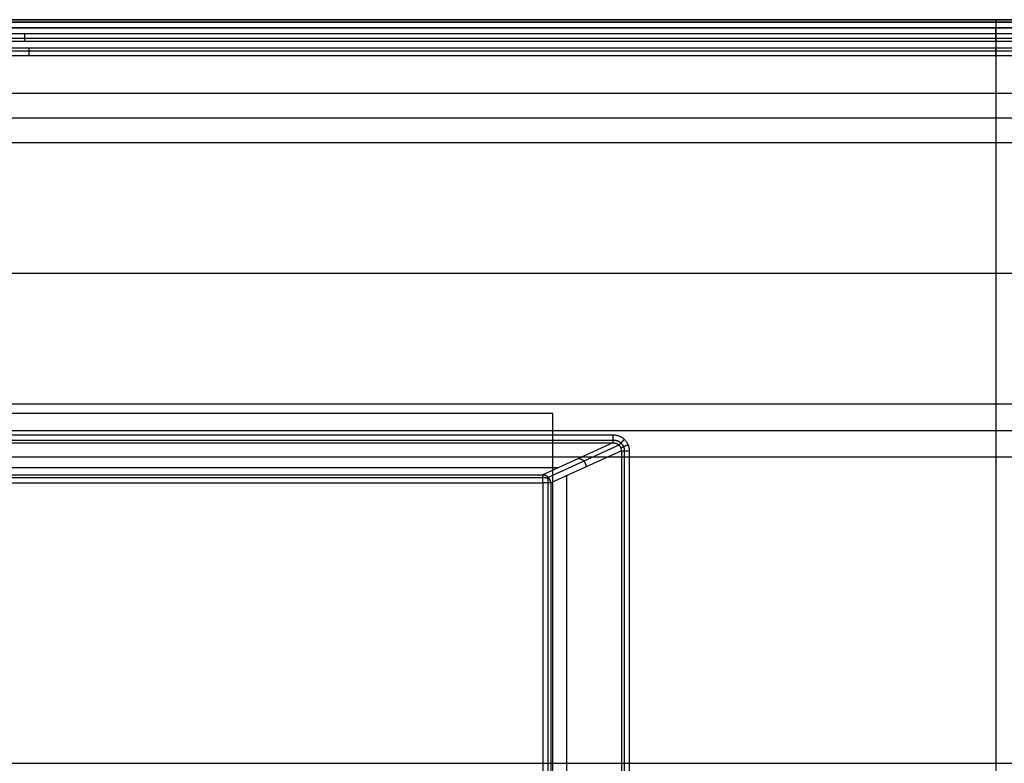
# Model space of a CAD drawing. Header units: millimetres. Extents: x -299 to -179, y 76 to 121.
# Tile 34 of 69: x -269 to -239, y 98 to 121. Entities that reach past the tile are written whole.
import ezdxf

# ---------------------------------------------------------------- set-up
doc = ezdxf.new("R2010")
doc.units = ezdxf.units.MM
doc.header["$MEASUREMENT"] = 0
doc.layers.add('Predefinito', color=7, linetype='Continuous', true_color=0x000000)

msp = doc.modelspace()

# ---------------------------------------------------------------- linework, layer by layer
at = {"layer": 'Predefinito'}
for p, q in [((-239.291, 121.085, -0.25), (-299.041, 121.085, -0.25)), ((-299.041, 121.085, -13.75), (-239.291, 121.085, -13.75)), ((-239.291, 121.085, -7), (-299.041, 121.085, -7)), ((-179.541, 121.085, -0.25), (-239.291, 121.085, -0.25)), ((-239.291, 121.085, -0.25), (-239.291, 121.085, -0.241)), ((-239.291, 121.085, -0.241), (-239.291, 121.084, -0.233)), ((-239.291, 121.085, -13.75), (-179.541, 121.085, -13.75)), ((-239.291, 121.085, -13.75), (-239.291, 121.085, -13.759)), ((-239.291, 121.085, -13.759), (-239.291, 121.084, -13.767)), ((-239.291, 121.085, -13.75), (-239.291, 121.085, -0.25)), ((-239.291, 121.085, -7), (-179.541, 121.085, -7)), ((-239.291, 121.084, -0.233), (-239.291, 121.084, -0.224)), ((-239.291, 121.084, -0.224), (-239.291, 121.083, -0.216)), ((-239.291, 121.084, -13.767), (-239.291, 121.084, -13.776)), ((-239.291, 121.084, -13.776), (-239.291, 121.083, -13.784)), ((-239.291, 121.083, -0.216), (-239.291, 121.081, -0.208)), ((-239.291, 121.083, -13.784), (-239.291, 121.081, -13.792)), ((-239.291, 121.081, -0.208), (-239.291, 121.08, -0.199)), ((-239.291, 121.081, -13.792), (-239.291, 121.08, -13.801)), ((-239.291, 121.08, -0.199), (-239.291, 121.078, -0.191)), ((-239.291, 121.08, -13.801), (-239.291, 121.078, -13.809)), ((-239.291, 121.078, -0.191), (-239.291, 121.076, -0.183)), ((-239.291, 121.078, -13.809), (-239.291, 121.076, -13.817)), ((-239.291, 121.076, -0.183), (-239.291, 121.073, -0.174)), ((-239.291, 121.076, -13.817), (-239.291, 121.073, -13.826)), ((-239.291, 121.073, -0.174), (-239.291, 121.071, -0.166)), ((-239.291, 121.073, -13.826), (-239.291, 121.071, -13.834)), ((-239.291, 121.071, -0.166), (-239.291, 121.068, -0.158)), ((-239.291, 121.071, -13.834), (-239.291, 121.068, -13.842)), ((-239.291, 121.068, -0.158), (-239.291, 121.064, -0.15)), ((-239.291, 121.068, -13.842), (-239.291, 121.064, -13.85)), ((-239.291, 121.064, -0.15), (-239.291, 121.061, -0.143)), ((-239.291, 121.064, -13.85), (-239.291, 121.061, -13.857)), ((-239.291, 121.061, -0.143), (-239.291, 121.057, -0.135)), ((-239.291, 121.061, -13.857), (-239.291, 121.057, -13.865)), ((-239.291, 121.057, -0.135), (-239.291, 121.053, -0.127)), ((-239.291, 121.057, -13.865), (-239.291, 121.053, -13.873)), ((-239.291, 121.053, -0.127), (-239.291, 121.049, -0.12)), ((-239.291, 121.053, -13.873), (-239.291, 121.049, -13.88)), ((-239.291, 121.049, -0.12), (-239.291, 121.044, -0.113)), ((-239.291, 121.049, -13.88), (-239.291, 121.044, -13.887)), ((-239.291, 121.012, -0.073), (-299.041, 121.012, -0.073)), ((-299.041, 121.012, -13.927), (-239.291, 121.012, -13.927)), ((-239.291, 120.835), (-299.041, 120.835)), ((-299.041, 120.835, -14), (-239.291, 120.835, -14)), ((-239.291, 121.044, -0.113), (-239.291, 121.039, -0.106)), ((-239.291, 121.044, -13.887), (-239.291, 121.039, -13.894)), ((-239.291, 121.039, -0.106), (-239.291, 121.034, -0.099)), ((-239.291, 121.039, -13.894), (-239.291, 121.034, -13.901)), ((-239.291, 121.034, -0.099), (-239.291, 121.029, -0.092)), ((-239.291, 121.034, -13.901), (-239.291, 121.029, -13.908)), ((-239.291, 121.029, -0.092), (-239.291, 121.023, -0.086)), ((-239.291, 121.029, -13.908), (-239.291, 121.023, -13.914)), ((-239.291, 121.023, -0.086), (-239.291, 121.018, -0.079)), ((-239.291, 121.023, -13.914), (-239.291, 121.018, -13.921)), ((-239.291, 121.018, -0.079), (-239.291, 121.012, -0.073)), ((-239.291, 121.018, -13.921), (-239.291, 121.012, -13.927)), ((-239.291, 121.012, -0.073), (-239.291, 121.006, -0.067)), ((-239.291, 121.012, -13.927), (-239.291, 121.006, -13.933)), ((-179.541, 121.012, -0.073), (-239.291, 121.012, -0.073)), ((-239.291, 121.012, -13.927), (-179.541, 121.012, -13.927)), ((-239.291, 121.006, -0.067), (-239.291, 120.999, -0.062)), ((-239.291, 121.006, -13.933), (-239.291, 120.999, -13.938)), ((-239.291, 120.999, -0.062), (-239.291, 120.993, -0.056)), ((-239.291, 120.999, -13.938), (-239.291, 120.993, -13.944)), ((-239.291, 120.993, -0.056), (-239.291, 120.986, -0.051)), ((-239.291, 120.993, -13.944), (-239.291, 120.986, -13.949)), ((-239.291, 120.986, -0.051), (-239.291, 120.979, -0.046)), ((-239.291, 120.986, -13.949), (-239.291, 120.979, -13.954)), ((-239.291, 120.979, -0.046), (-239.291, 120.972, -0.041)), ((-239.291, 120.979, -13.954), (-239.291, 120.972, -13.959)), ((-239.291, 120.972, -0.041), (-239.291, 120.965, -0.036)), ((-239.291, 120.972, -13.959), (-239.291, 120.965, -13.964)), ((-239.291, 120.965, -0.036), (-239.291, 120.957, -0.032)), ((-239.291, 120.965, -13.964), (-239.291, 120.957, -13.968)), ((-239.291, 120.957, -0.032), (-239.291, 120.95, -0.028)), ((-239.291, 120.957, -13.968), (-239.291, 120.95, -13.972)), ((-239.291, 120.95, -0.028), (-239.291, 120.942, -0.024)), ((-239.291, 120.95, -13.972), (-239.291, 120.942, -13.976)), ((-239.291, 120.942, -0.024), (-239.291, 120.935, -0.021)), ((-239.291, 120.942, -13.976), (-239.291, 120.935, -13.979)), ((-239.291, 120.935, -0.021), (-239.291, 120.927, -0.017)), ((-239.291, 120.935, -13.979), (-239.291, 120.927, -13.983)), ((-239.291, 120.927, -0.017), (-239.291, 120.919, -0.014)), ((-239.291, 120.927, -13.983), (-239.291, 120.919, -13.986)), ((-239.291, 120.919, -0.014), (-239.291, 120.911, -0.012)), ((-239.291, 120.919, -13.986), (-239.291, 120.911, -13.988)), ((-239.291, 120.911, -0.012), (-239.291, 120.902, -0.009)), ((-239.291, 120.911, -13.988), (-239.291, 120.902, -13.991)), ((-239.291, 120.902, -0.009), (-239.291, 120.894, -0.007)), ((-239.291, 120.902, -13.991), (-239.291, 120.894, -13.993)), ((-239.291, 120.894, -0.007), (-239.291, 120.886, -0.005)), ((-239.291, 120.894, -13.993), (-239.291, 120.886, -13.995)), ((-239.291, 120.886, -0.005), (-239.291, 120.877, -0.004)), ((-239.291, 120.886, -13.995), (-239.291, 120.877, -13.996)), ((-239.291, 120.877, -0.004), (-239.291, 120.869, -0.002)), ((-239.291, 120.877, -13.996), (-239.291, 120.869, -13.998)), ((-239.291, 120.869, -0.002), (-239.291, 120.861, -0.001)), ((-239.291, 120.869, -13.998), (-239.291, 120.861, -13.999)), ((-239.291, 120.861, -0.001), (-239.291, 120.852, -0.001)), ((-239.291, 120.861, -13.999), (-239.291, 120.852, -13.999)), ((-239.291, 120.852, -0.001), (-239.291, 120.843, 0)), ((-239.291, 120.852, -13.999), (-239.291, 120.843, -14)), ((-239.291, 120.843, 0), (-239.291, 120.835)), ((-239.291, 120.843, -14), (-239.291, 120.835, -14)), ((-179.541, 120.835), (-239.291, 120.835)), ((-239.291, 120.835, -14), (-179.541, 120.835, -14)), ((-239.291, 120.666), (-239.291, 120.835)), ((-239.291, 120.835, -14), (-239.291, 118.842, -14)), ((-298.397, 120.666), (-239.291, 120.666)), ((-298.397, 120.519, -0.047), (-239.291, 120.519, -0.047)), ((-268.991, 120.666), (-268.991, 120.657, 0)), ((-268.991, 120.657, 0), (-268.991, 120.648, -0.001)), ((-268.991, 120.648, -0.001), (-268.991, 120.64, -0.001)), ((-268.991, 120.64, -0.001), (-268.991, 120.631, -0.002)), ((-268.991, 120.631, -0.002), (-268.991, 120.622, -0.004)), ((-268.991, 120.622, -0.004), (-268.991, 120.614, -0.005)), ((-268.991, 120.614, -0.005), (-268.991, 120.605, -0.007)), ((-268.991, 120.605, -0.007), (-268.991, 120.597, -0.01)), ((-268.991, 120.597, -0.01), (-268.991, 120.589, -0.012)), ((-268.991, 120.589, -0.012), (-268.991, 120.58, -0.015)), ((-268.991, 120.58, -0.015), (-268.991, 120.572, -0.018)), ((-268.991, 120.572, -0.018), (-268.991, 120.564, -0.021)), ((-268.991, 120.564, -0.021), (-268.991, 120.556, -0.025)), ((-268.991, 120.556, -0.025), (-268.991, 120.549, -0.029)), ((-268.991, 120.549, -0.029), (-268.991, 120.541, -0.033)), ((-268.991, 120.541, -0.033), (-268.991, 120.534, -0.038)), ((-268.991, 120.534, -0.038), (-268.991, 120.526, -0.042)), ((-268.991, 120.526, -0.042), (-268.991, 120.519, -0.047)), ((-268.991, 120.519, -0.047), (-268.991, 120.512, -0.053)), ((-268.991, 120.512, -0.053), (-268.991, 120.505, -0.058)), ((-268.991, 120.505, -0.058), (-268.991, 120.499, -0.064)), ((-268.991, 120.499, -0.064), (-268.991, 120.493, -0.07)), ((-268.991, 120.493, -0.07), (-268.991, 120.486, -0.076)), ((-268.991, 120.486, -0.076), (-268.991, 120.48, -0.082)), ((-268.991, 120.48, -0.082), (-268.991, 120.475, -0.089)), ((-268.991, 120.475, -0.089), (-268.991, 120.469, -0.095)), ((-268.991, 120.469, -0.095), (-268.991, 120.464, -0.102)), ((-268.991, 120.464, -0.102), (-268.991, 120.459, -0.109)), ((-268.991, 120.459, -0.109), (-268.991, 120.454, -0.117)), ((-268.991, 120.454, -0.117), (-268.991, 120.45, -0.124)), ((-268.991, 120.45, -0.124), (-268.991, 120.445, -0.132)), ((-268.991, 120.445, -0.132), (-268.991, 120.441, -0.139)), ((-239.291, 120.666), (-180.185, 120.666)), ((-239.291, 120.657, 0), (-239.291, 120.666)), ((-239.291, 120.648, -0.001), (-239.291, 120.657, 0)), ((-239.291, 120.64, -0.001), (-239.291, 120.648, -0.001)), ((-239.291, 120.631, -0.002), (-239.291, 120.64, -0.001)), ((-239.291, 120.622, -0.004), (-239.291, 120.631, -0.002)), ((-239.291, 120.614, -0.005), (-239.291, 120.622, -0.004)), ((-239.291, 120.605, -0.007), (-239.291, 120.614, -0.005)), ((-239.291, 120.597, -0.01), (-239.291, 120.605, -0.007)), ((-239.291, 120.589, -0.012), (-239.291, 120.597, -0.01)), ((-239.291, 120.58, -0.015), (-239.291, 120.589, -0.012)), ((-239.291, 120.572, -0.018), (-239.291, 120.58, -0.015)), ((-239.291, 120.564, -0.021), (-239.291, 120.572, -0.018)), ((-239.291, 120.556, -0.025), (-239.291, 120.564, -0.021)), ((-239.291, 120.549, -0.029), (-239.291, 120.556, -0.025)), ((-239.291, 120.541, -0.033), (-239.291, 120.549, -0.029)), ((-239.291, 120.534, -0.038), (-239.291, 120.541, -0.033)), ((-239.291, 120.526, -0.042), (-239.291, 120.534, -0.038)), ((-239.291, 120.519, -0.047), (-239.291, 120.526, -0.042)), ((-239.291, 120.512, -0.053), (-239.291, 120.519, -0.047)), ((-239.291, 120.519, -0.047), (-180.185, 120.519, -0.047)), ((-239.291, 120.505, -0.058), (-239.291, 120.512, -0.053)), ((-239.291, 120.499, -0.064), (-239.291, 120.505, -0.058)), ((-239.291, 120.493, -0.07), (-239.291, 120.499, -0.064)), ((-239.291, 120.486, -0.076), (-239.291, 120.493, -0.07)), ((-239.291, 120.48, -0.082), (-239.291, 120.486, -0.076)), ((-239.291, 120.475, -0.089), (-239.291, 120.48, -0.082)), ((-239.291, 120.469, -0.095), (-239.291, 120.475, -0.089)), ((-239.291, 120.464, -0.102), (-239.291, 120.469, -0.095)), ((-239.291, 120.459, -0.109), (-239.291, 120.464, -0.102)), ((-239.291, 120.454, -0.117), (-239.291, 120.459, -0.109)), ((-239.291, 120.45, -0.124), (-239.291, 120.454, -0.117)), ((-239.291, 120.445, -0.132), (-239.291, 120.45, -0.124)), ((-239.291, 120.441, -0.139), (-239.291, 120.445, -0.132)), ((-298.397, 120.428, -0.172), (-239.291, 120.428, -0.172)), ((-239.291, 120.211, -0.828), (-298.18, 120.211, -0.828)), ((-268.991, 120.441, -0.139), (-268.991, 120.438, -0.147)), ((-268.991, 120.438, -0.147), (-268.991, 120.434, -0.155)), ((-268.991, 120.434, -0.155), (-268.991, 120.431, -0.163)), ((-268.991, 120.431, -0.163), (-268.991, 120.428, -0.172)), ((-268.851, 120.208, -0.837), (-268.851, 120.211, -0.828)), ((-268.851, 120.205, -0.845), (-268.851, 120.208, -0.837)), ((-268.851, 120.202, -0.853), (-268.851, 120.205, -0.845)), ((-268.851, 120.198, -0.861), (-268.851, 120.202, -0.853)), ((-268.851, 120.194, -0.868), (-268.851, 120.198, -0.861)), ((-268.851, 120.19, -0.876), (-268.851, 120.194, -0.868)), ((-268.851, 120.185, -0.883), (-268.851, 120.19, -0.876)), ((-268.851, 120.181, -0.891), (-268.851, 120.185, -0.883)), ((-268.851, 120.176, -0.898), (-268.851, 120.181, -0.891)), ((-268.851, 120.17, -0.905), (-268.851, 120.176, -0.898)), ((-268.851, 120.165, -0.911), (-268.851, 120.17, -0.905)), ((-268.851, 120.159, -0.918), (-268.851, 120.165, -0.911)), ((-268.851, 120.153, -0.924), (-268.851, 120.159, -0.918)), ((-268.851, 120.147, -0.93), (-268.851, 120.153, -0.924)), ((-268.851, 120.141, -0.936), (-268.851, 120.147, -0.93)), ((-239.291, 120.438, -0.147), (-239.291, 120.441, -0.139)), ((-239.291, 120.434, -0.155), (-239.291, 120.438, -0.147)), ((-239.291, 120.431, -0.163), (-239.291, 120.434, -0.155)), ((-239.291, 120.428, -0.172), (-239.291, 120.431, -0.163)), ((-239.291, 120.428, -0.172), (-180.185, 120.428, -0.172)), ((-239.291, 120.428, -0.172), (-239.291, 120.211, -0.828)), ((-239.291, 120.208, -0.837), (-239.291, 120.211, -0.828)), ((-180.402, 120.211, -0.828), (-239.291, 120.211, -0.828)), ((-239.291, 120.205, -0.845), (-239.291, 120.208, -0.837)), ((-239.291, 120.202, -0.853), (-239.291, 120.205, -0.845)), ((-239.291, 120.198, -0.861), (-239.291, 120.202, -0.853)), ((-239.291, 120.194, -0.868), (-239.291, 120.198, -0.861)), ((-239.291, 120.19, -0.876), (-239.291, 120.194, -0.868)), ((-239.291, 120.185, -0.883), (-239.291, 120.19, -0.876)), ((-239.291, 120.181, -0.891), (-239.291, 120.185, -0.883)), ((-239.291, 120.176, -0.898), (-239.291, 120.181, -0.891)), ((-239.291, 120.17, -0.905), (-239.291, 120.176, -0.898)), ((-239.291, 120.165, -0.911), (-239.291, 120.17, -0.905)), ((-239.291, 120.159, -0.918), (-239.291, 120.165, -0.911)), ((-239.291, 120.153, -0.924), (-239.291, 120.159, -0.918)), ((-239.291, 120.147, -0.93), (-239.291, 120.153, -0.924)), ((-239.291, 120.141, -0.936), (-239.291, 120.147, -0.93)), ((-239.291, 120.12, -0.953), (-298.18, 120.12, -0.953)), ((-239.291, 119.974, -1), (-298.18, 119.974, -1)), ((-268.851, 120.134, -0.942), (-268.851, 120.141, -0.936)), ((-268.851, 120.127, -0.947), (-268.851, 120.134, -0.942)), ((-268.851, 120.12, -0.953), (-268.851, 120.127, -0.947)), ((-268.851, 120.113, -0.958), (-268.851, 120.12, -0.953)), ((-268.851, 120.106, -0.962), (-268.851, 120.113, -0.958)), ((-268.851, 120.098, -0.967), (-268.851, 120.106, -0.962)), ((-268.851, 120.091, -0.971), (-268.851, 120.098, -0.967)), ((-268.851, 120.083, -0.975), (-268.851, 120.091, -0.971)), ((-268.851, 120.075, -0.979), (-268.851, 120.083, -0.975)), ((-268.851, 120.067, -0.982), (-268.851, 120.075, -0.979)), ((-268.851, 120.059, -0.985), (-268.851, 120.067, -0.982)), ((-268.851, 120.051, -0.988), (-268.851, 120.059, -0.985)), ((-268.851, 120.042, -0.99), (-268.851, 120.051, -0.988)), ((-268.851, 120.034, -0.993), (-268.851, 120.042, -0.99)), ((-268.851, 120.026, -0.995), (-268.851, 120.034, -0.993)), ((-268.851, 120.017, -0.996), (-268.851, 120.026, -0.995)), ((-268.851, 120.008, -0.998), (-268.851, 120.017, -0.996)), ((-268.851, 120, -0.999), (-268.851, 120.008, -0.998)), ((-268.851, 119.991, -0.999), (-268.851, 120, -0.999)), ((-268.851, 119.983, -1), (-268.851, 119.991, -0.999)), ((-268.851, 119.974, -1), (-268.851, 119.983, -1)), ((-239.291, 120.134, -0.942), (-239.291, 120.141, -0.936)), ((-239.291, 120.127, -0.947), (-239.291, 120.134, -0.942)), ((-239.291, 120.12, -0.953), (-239.291, 120.127, -0.947)), ((-239.291, 120.113, -0.958), (-239.291, 120.12, -0.953)), ((-180.402, 120.12, -0.953), (-239.291, 120.12, -0.953)), ((-239.291, 120.106, -0.962), (-239.291, 120.113, -0.958)), ((-239.291, 120.098, -0.967), (-239.291, 120.106, -0.962)), ((-239.291, 120.091, -0.971), (-239.291, 120.098, -0.967)), ((-239.291, 120.083, -0.975), (-239.291, 120.091, -0.971)), ((-239.291, 120.075, -0.979), (-239.291, 120.083, -0.975)), ((-239.291, 120.067, -0.982), (-239.291, 120.075, -0.979)), ((-239.291, 120.059, -0.985), (-239.291, 120.067, -0.982)), ((-239.291, 120.051, -0.988), (-239.291, 120.059, -0.985)), ((-239.291, 120.042, -0.99), (-239.291, 120.051, -0.988)), ((-239.291, 120.034, -0.993), (-239.291, 120.042, -0.99)), ((-239.291, 120.026, -0.995), (-239.291, 120.034, -0.993)), ((-239.291, 120.017, -0.996), (-239.291, 120.026, -0.995)), ((-239.291, 120.008, -0.998), (-239.291, 120.017, -0.996)), ((-239.291, 120, -0.999), (-239.291, 120.008, -0.998)), ((-239.291, 119.991, -0.999), (-239.291, 120, -0.999)), ((-239.291, 119.983, -1), (-239.291, 119.991, -0.999)), ((-239.291, 119.974, -1), (-239.291, 119.983, -1)), ((-180.402, 119.974, -1), (-239.291, 119.974, -1)), ((-239.291, 119.974, -1), (-239.291, 108.164, -1)), ((-294.297, 118.842, -14), (-182.566, 118.842, -14)), ((-293.719, 118.087, -7.851), (-183.482, 118.087, -7.851)), ((-293.14, 117.332, -1.701), (-184.397, 117.332, -1.701)), ((-273.688, 113.334, -1.701), (-204.881, 113.334, -1.701)), ((-293.14, 109.336, -1.701), (-184.397, 109.336, -1.701)), ((-252.841, 109.035, -9.873), (-295.528, 109.035, -9.873)), ((-252.841, 81.809, -9.873), (-252.841, 109.035, -9.873)), ((-293.719, 108.52, -7.851), (-183.482, 108.52, -7.851)), ((-298.18, 108.384, -1), (-251.003, 108.384, -1)), ((-298.139, 108.219, -1.062), (-251.003, 108.219, -1.062)), ((-298.036, 108.136, -1.218), (-251.003, 108.136, -1.218)), ((-251.003, 108.136, -1.218), (-253.142, 107.159, -8.86)), ((-251.003, 108.384, -1), (-251.003, 108.375, -1)), ((-251.003, 108.384, -1), (-250.986, 108.384, -1)), ((-251.003, 108.375, -1), (-251.003, 108.367, -1.001)), ((-251.003, 108.367, -1.001), (-251.003, 108.358, -1.001)), ((-251.003, 108.358, -1.001), (-251.003, 108.35, -1.002)), ((-251.003, 108.35, -1.002), (-251.003, 108.341, -1.004)), ((-251.003, 108.341, -1.004), (-251.003, 108.333, -1.005)), ((-251.003, 108.333, -1.005), (-251.003, 108.324, -1.007)), ((-251.003, 108.324, -1.007), (-251.003, 108.316, -1.009)), ((-251.003, 108.316, -1.009), (-251.003, 108.308, -1.012)), ((-251.003, 108.308, -1.012), (-251.003, 108.3, -1.015)), ((-251.003, 108.3, -1.015), (-251.003, 108.292, -1.018)), ((-251.003, 108.292, -1.018), (-251.003, 108.284, -1.021)), ((-251.003, 108.284, -1.021), (-251.003, 108.276, -1.025)), ((-251.003, 108.276, -1.025), (-251.003, 108.268, -1.028)), ((-251.003, 108.268, -1.028), (-251.003, 108.261, -1.032)), ((-251.003, 108.261, -1.032), (-251.003, 108.253, -1.037)), ((-251.003, 108.253, -1.037), (-251.003, 108.246, -1.041)), ((-251.003, 108.246, -1.041), (-251.003, 108.239, -1.046)), ((-251.003, 108.239, -1.046), (-251.003, 108.232, -1.051)), ((-251.003, 108.232, -1.051), (-251.003, 108.225, -1.057)), ((-251.003, 108.225, -1.057), (-251.003, 108.219, -1.062)), ((-251.003, 108.219, -1.062), (-250.992, 108.22, -1.062)), ((-251.003, 108.219, -1.062), (-251.003, 108.212, -1.068)), ((-251.003, 108.212, -1.068), (-251.003, 108.206, -1.074)), ((-251.003, 108.206, -1.074), (-251.003, 108.2, -1.08)), ((-251.003, 108.2, -1.08), (-251.003, 108.195, -1.087)), ((-251.003, 108.195, -1.087), (-251.003, 108.189, -1.093)), ((-251.003, 108.189, -1.093), (-251.003, 108.184, -1.1)), ((-251.003, 108.184, -1.1), (-251.003, 108.179, -1.107)), ((-251.003, 108.179, -1.107), (-251.003, 108.174, -1.114)), ((-251.003, 108.174, -1.114), (-251.003, 108.17, -1.122)), ((-251.003, 108.17, -1.122), (-251.003, 108.165, -1.129)), ((-251.003, 108.165, -1.129), (-251.003, 108.161, -1.137)), ((-251.003, 108.161, -1.137), (-251.003, 108.157, -1.144)), ((-251.003, 108.157, -1.144), (-251.003, 108.154, -1.152)), ((-251.003, 108.154, -1.152), (-251.003, 108.151, -1.16)), ((-251.003, 108.151, -1.16), (-251.003, 108.148, -1.168)), ((-251.003, 108.148, -1.168), (-251.003, 108.145, -1.176)), ((-251.003, 108.145, -1.176), (-251.003, 108.143, -1.185)), ((-251.003, 108.143, -1.185), (-251.003, 108.141, -1.193)), ((-251.003, 108.141, -1.193), (-251.003, 108.139, -1.201)), ((-251.003, 108.139, -1.201), (-251.003, 108.137, -1.21)), ((-251.003, 108.137, -1.21), (-251.003, 108.136, -1.218)), ((-251.003, 108.136, -1.218), (-250.995, 108.137, -1.216)), ((-250.995, 108.137, -1.216), (-250.987, 108.137, -1.214)), ((-250.992, 108.22, -1.062), (-250.981, 108.22, -1.061)), ((-250.987, 108.137, -1.214), (-250.979, 108.137, -1.213)), ((-250.986, 108.384, -1), (-250.969, 108.384, -1)), ((-250.981, 108.22, -1.061), (-250.97, 108.221, -1.06)), ((-250.979, 108.137, -1.213), (-250.971, 108.137, -1.211)), ((-250.971, 108.137, -1.211), (-250.963, 108.137, -1.209)), ((-250.97, 108.221, -1.06), (-250.959, 108.22, -1.06)), ((-250.969, 108.384, -1), (-250.952, 108.382, -1)), ((-250.963, 108.137, -1.209), (-250.955, 108.136, -1.207)), ((-250.959, 108.22, -1.06), (-250.948, 108.22, -1.059)), ((-250.955, 108.136, -1.207), (-250.947, 108.135, -1.205)), ((-250.952, 108.382, -1), (-250.936, 108.381, -1)), ((-250.948, 108.22, -1.059), (-250.937, 108.219, -1.059)), ((-250.947, 108.135, -1.205), (-250.939, 108.134, -1.203)), ((-250.939, 108.134, -1.203), (-250.931, 108.133, -1.202)), ((-250.937, 108.219, -1.059), (-250.926, 108.218, -1.058)), ((-250.936, 108.381, -1), (-250.919, 108.379, -1)), ((-250.931, 108.133, -1.202), (-250.924, 108.131, -1.2)), ((-250.926, 108.218, -1.058), (-250.916, 108.216, -1.057)), ((-250.924, 108.131, -1.2), (-250.916, 108.129, -1.199)), ((-250.919, 108.379, -1), (-250.902, 108.376, -1)), ((-250.916, 108.216, -1.057), (-250.905, 108.214, -1.057)), ((-250.916, 108.129, -1.199), (-250.908, 108.127, -1.197)), ((-250.908, 108.127, -1.197), (-250.9, 108.124, -1.195)), ((-250.905, 108.214, -1.057), (-250.894, 108.212, -1.056)), ((-250.902, 108.376, -1), (-250.886, 108.372, -1)), ((-250.9, 108.124, -1.195), (-250.893, 108.121, -1.194)), ((-250.894, 108.212, -1.056), (-250.884, 108.209, -1.056)), ((-250.893, 108.121, -1.194), (-250.885, 108.118, -1.193)), ((-250.886, 108.372, -1), (-250.869, 108.368, -1)), ((-250.885, 108.118, -1.193), (-250.878, 108.115, -1.191)), ((-250.884, 108.209, -1.056), (-250.873, 108.206, -1.055)), ((-250.878, 108.115, -1.191), (-250.871, 108.111, -1.19)), ((-250.873, 108.206, -1.055), (-250.863, 108.202, -1.055)), ((-250.871, 108.111, -1.19), (-250.864, 108.107, -1.189)), ((-250.869, 108.368, -1), (-250.853, 108.364, -1)), ((-250.864, 108.107, -1.189), (-250.857, 108.103, -1.187)), ((-250.863, 108.202, -1.055), (-250.852, 108.198, -1.054)), ((-250.857, 108.103, -1.187), (-250.85, 108.098, -1.186)), ((-250.853, 108.364, -1), (-250.837, 108.359, -1)), ((-250.852, 108.198, -1.054), (-250.842, 108.194, -1.054)), ((-250.842, 108.194, -1.054), (-250.832, 108.189, -1.053)), ((-250.837, 108.359, -1), (-250.821, 108.353, -1)), ((-250.832, 108.189, -1.053), (-250.822, 108.185, -1.053)), ((-250.822, 108.185, -1.053), (-250.813, 108.179, -1.053)), ((-250.821, 108.353, -1), (-250.805, 108.347, -1)), ((-250.813, 108.179, -1.053), (-250.803, 108.174, -1.052)), ((-250.805, 108.347, -1), (-250.79, 108.34, -1)), ((-250.803, 108.174, -1.052), (-250.794, 108.168, -1.052)), ((-250.794, 108.168, -1.052), (-250.785, 108.162, -1.051)), ((-250.791, 108.098, -1.105), (-250.787, 108.101, -1.098)), ((-250.79, 108.34, -1), (-250.774, 108.333, -1)), ((-250.787, 108.101, -1.098), (-250.783, 108.105, -1.092)), ((-250.785, 108.162, -1.051), (-250.776, 108.155, -1.051)), ((-250.783, 108.105, -1.092), (-250.78, 108.109, -1.085)), ((-250.78, 108.109, -1.085), (-250.776, 108.113, -1.079)), ((-250.776, 108.155, -1.051), (-250.768, 108.148, -1.051)), ((-250.776, 108.113, -1.079), (-250.772, 108.118, -1.073)), ((-250.774, 108.333, -1), (-250.759, 108.325, -1)), ((-250.772, 108.118, -1.073), (-250.767, 108.122, -1.067)), ((-250.768, 108.148, -1.051), (-250.759, 108.141, -1.051)), ((-250.767, 108.122, -1.067), (-250.763, 108.127, -1.061)), ((-250.763, 108.127, -1.061), (-250.758, 108.131, -1.056)), ((-250.759, 108.325, -1), (-250.744, 108.317, -1)), ((-250.759, 108.141, -1.051), (-250.751, 108.134, -1.05)), ((-250.758, 108.131, -1.056), (-250.754, 108.136, -1.05)), ((-250.754, 108.136, -1.05), (-250.749, 108.141, -1.045)), ((-250.751, 108.134, -1.05), (-250.743, 108.126, -1.05)), ((-250.749, 108.141, -1.045), (-250.744, 108.146, -1.041)), ((-250.744, 108.317, -1), (-250.73, 108.308, -1)), ((-250.744, 108.146, -1.041), (-250.739, 108.151, -1.036)), ((-250.743, 108.126, -1.05), (-250.736, 108.118, -1.05)), ((-250.739, 108.151, -1.036), (-250.734, 108.157, -1.032)), ((-250.736, 108.118, -1.05), (-250.729, 108.11, -1.05)), ((-250.734, 108.157, -1.032), (-250.729, 108.162, -1.028)), ((-250.73, 108.308, -1), (-250.716, 108.299, -1)), ((-250.729, 108.162, -1.028), (-250.724, 108.168, -1.024)), ((-250.729, 108.11, -1.05), (-250.722, 108.101, -1.049)), ((-250.724, 108.168, -1.024), (-250.718, 108.173, -1.021)), ((-250.722, 108.101, -1.049), (-250.715, 108.092, -1.049)), ((-250.718, 108.173, -1.021), (-250.713, 108.179, -1.017)), ((-250.716, 108.299, -1), (-250.702, 108.289, -1)), ((-250.713, 108.179, -1.017), (-250.707, 108.185, -1.014)), ((-250.707, 108.185, -1.014), (-250.702, 108.19, -1.012)), ((-250.702, 108.289, -1), (-250.689, 108.279, -1)), ((-250.702, 108.19, -1.012), (-250.696, 108.196, -1.009)), ((-250.696, 108.196, -1.009), (-250.69, 108.202, -1.007)), ((-250.69, 108.202, -1.007), (-250.685, 108.208, -1.005)), ((-250.689, 108.279, -1), (-250.676, 108.268, -1)), ((-250.685, 108.208, -1.005), (-250.679, 108.214, -1.004)), ((-250.679, 108.214, -1.004), (-250.673, 108.22, -1.002)), ((-250.676, 108.268, -1), (-250.663, 108.257, -1)), ((-250.673, 108.22, -1.002), (-250.667, 108.226, -1.001)), ((-250.667, 108.226, -1.001), (-250.661, 108.232, -1.001)), ((-250.663, 108.257, -1), (-250.65, 108.245, -1)), ((-250.661, 108.232, -1.001), (-250.656, 108.239, -1)), ((-250.656, 108.239, -1), (-250.65, 108.245, -1)), ((-250.65, 108.245, -1), (-250.639, 108.233, -1)), ((-250.639, 108.233, -1), (-250.627, 108.221, -1)), ((-250.627, 108.221, -1), (-250.616, 108.208, -1)), ((-250.616, 108.208, -1), (-250.605, 108.195, -1)), ((-250.605, 108.195, -1), (-250.595, 108.182, -1)), ((-250.595, 108.182, -1), (-250.585, 108.168, -1)), ((-250.585, 108.168, -1), (-250.576, 108.154, -1)), ((-250.576, 108.154, -1), (-250.568, 108.139, -1)), ((-250.568, 108.139, -1), (-250.559, 108.124, -1)), ((-250.559, 108.124, -1), (-250.552, 108.109, -1)), ((-250.552, 108.109, -1), (-250.544, 108.094, -1)), ((-239.291, 108.164, -1), (-239.291, 76.696, -1)), ((-250.815, 108.07, -1.181), (-252.975, 107.083, -8.898)), ((-250.742, 107.897, -1.183), (-252.902, 106.911, -8.896)), ((-250.85, 108.098, -1.186), (-250.843, 108.094, -1.185)), ((-250.843, 108.094, -1.185), (-250.837, 108.089, -1.184)), ((-250.837, 108.089, -1.184), (-250.83, 108.084, -1.183)), ((-250.83, 108.084, -1.183), (-250.824, 108.079, -1.182)), ((-250.824, 108.079, -1.182), (-250.818, 108.073, -1.182)), ((-250.818, 108.073, -1.182), (-250.812, 108.067, -1.181)), ((-250.816, 108.071, -1.181), (-250.814, 108.073, -1.173)), ((-250.814, 108.073, -1.173), (-250.812, 108.075, -1.165)), ((-250.812, 108.075, -1.165), (-250.81, 108.077, -1.157)), ((-250.812, 108.067, -1.181), (-250.807, 108.061, -1.18)), ((-250.81, 108.077, -1.157), (-250.808, 108.079, -1.149)), ((-250.808, 108.079, -1.149), (-250.806, 108.082, -1.142)), ((-250.807, 108.061, -1.18), (-250.801, 108.055, -1.179)), ((-250.806, 108.082, -1.142), (-250.803, 108.085, -1.134)), ((-250.803, 108.085, -1.134), (-250.8, 108.088, -1.127)), ((-250.801, 108.055, -1.179), (-250.796, 108.049, -1.179)), ((-250.8, 108.088, -1.127), (-250.797, 108.091, -1.119)), ((-250.797, 108.091, -1.119), (-250.794, 108.094, -1.112)), ((-250.796, 108.049, -1.179), (-250.791, 108.042, -1.178)), ((-250.794, 108.094, -1.112), (-250.791, 108.098, -1.105)), ((-250.791, 108.042, -1.178), (-250.786, 108.036, -1.178)), ((-250.786, 108.036, -1.178), (-250.781, 108.029, -1.178)), ((-250.781, 108.029, -1.178), (-250.777, 108.022, -1.177)), ((-250.777, 108.022, -1.177), (-250.773, 108.015, -1.177)), ((-250.773, 108.015, -1.177), (-250.769, 108.008, -1.177)), ((-250.769, 108.008, -1.177), (-250.765, 108, -1.177)), ((-250.765, 108, -1.177), (-250.762, 107.993, -1.177)), ((-250.762, 107.993, -1.177), (-250.759, 107.985, -1.177)), ((-250.759, 107.99, -1.177), (-250.757, 107.991, -1.168)), ((-250.759, 107.985, -1.177), (-250.756, 107.978, -1.177)), ((-250.757, 107.991, -1.168), (-250.754, 107.993, -1.16)), ((-250.756, 107.978, -1.177), (-250.754, 107.97, -1.177)), ((-250.754, 107.993, -1.16), (-250.751, 107.994, -1.152)), ((-250.754, 107.97, -1.177), (-250.751, 107.962, -1.178)), ((-250.751, 107.994, -1.152), (-250.748, 107.995, -1.144)), ((-250.751, 107.962, -1.178), (-250.749, 107.954, -1.178)), ((-250.749, 107.954, -1.178), (-250.747, 107.946, -1.179)), ((-250.748, 107.995, -1.144), (-250.744, 107.997, -1.137)), ((-250.747, 107.946, -1.179), (-250.746, 107.938, -1.179)), ((-250.746, 107.938, -1.179), (-250.745, 107.93, -1.18)), ((-250.745, 107.93, -1.18), (-250.744, 107.922, -1.18)), ((-250.744, 107.997, -1.137), (-250.74, 107.998, -1.129)), ((-250.744, 107.922, -1.18), (-250.743, 107.914, -1.181)), ((-250.743, 107.914, -1.181), (-250.742, 107.905, -1.182)), ((-250.742, 107.905, -1.182), (-250.742, 107.897, -1.183)), ((-250.742, 107.897, -1.183), (-250.74, 107.897, -1.174)), ((-250.742, 107.897, -1.183), (-250.742, 76.817, -1.183)), ((-250.74, 107.998, -1.129), (-250.736, 108, -1.122)), ((-250.74, 107.897, -1.174), (-250.737, 107.897, -1.166)), ((-250.737, 107.897, -1.166), (-250.734, 107.897, -1.158)), ((-250.736, 108, -1.122), (-250.732, 108.001, -1.114)), ((-250.734, 107.897, -1.158), (-250.731, 107.897, -1.15)), ((-250.732, 108.001, -1.114), (-250.728, 108.003, -1.107)), ((-250.731, 107.897, -1.15), (-250.727, 107.897, -1.143)), ((-250.728, 108.003, -1.107), (-250.723, 108.005, -1.1)), ((-250.727, 107.897, -1.143), (-250.724, 107.897, -1.135)), ((-250.724, 107.897, -1.135), (-250.72, 107.897, -1.128)), ((-250.723, 108.005, -1.1), (-250.718, 108.007, -1.093)), ((-250.72, 107.897, -1.128), (-250.715, 107.897, -1.12)), ((-250.718, 108.007, -1.093), (-250.713, 108.009, -1.087)), ((-250.715, 108.092, -1.049), (-250.709, 108.084, -1.049)), ((-250.715, 107.897, -1.12), (-250.711, 107.897, -1.113)), ((-250.713, 108.009, -1.087), (-250.708, 108.012, -1.08)), ((-250.711, 107.897, -1.113), (-250.706, 107.897, -1.106)), ((-250.709, 108.084, -1.049), (-250.702, 108.074, -1.049)), ((-250.708, 108.012, -1.08), (-250.702, 108.014, -1.074)), ((-250.706, 107.897, -1.106), (-250.701, 107.897, -1.099)), ((-250.702, 108.074, -1.049), (-250.697, 108.065, -1.049)), ((-250.702, 108.014, -1.074), (-250.697, 108.016, -1.068)), ((-250.701, 107.897, -1.099), (-250.696, 107.897, -1.092)), ((-250.697, 108.065, -1.049), (-250.691, 108.055, -1.049)), ((-250.697, 108.016, -1.068), (-250.691, 108.019, -1.062)), ((-250.696, 107.897, -1.092), (-250.69, 107.897, -1.086)), ((-250.691, 108.055, -1.049), (-250.686, 108.046, -1.049)), ((-250.691, 108.019, -1.062), (-250.685, 108.021, -1.057)), ((-250.69, 107.897, -1.086), (-250.684, 107.897, -1.079)), ((-250.686, 108.046, -1.049), (-250.681, 108.036, -1.049)), ((-250.685, 108.021, -1.057), (-250.679, 108.024, -1.052)), ((-250.684, 107.897, -1.079), (-250.678, 107.897, -1.073)), ((-250.681, 108.036, -1.049), (-250.677, 108.026, -1.049)), ((-250.679, 108.024, -1.052), (-250.672, 108.026, -1.046)), ((-250.678, 107.897, -1.073), (-250.672, 107.897, -1.067)), ((-250.677, 108.026, -1.049), (-250.673, 108.016, -1.049)), ((-250.673, 108.016, -1.049), (-250.669, 108.005, -1.049)), ((-250.672, 108.026, -1.046), (-250.666, 108.029, -1.042)), ((-250.672, 107.897, -1.067), (-250.666, 107.897, -1.062)), ((-250.669, 108.005, -1.049), (-250.666, 107.995, -1.049)), ((-250.666, 108.029, -1.042), (-250.659, 108.032, -1.037)), ((-250.666, 107.995, -1.049), (-250.663, 107.984, -1.049)), ((-250.666, 107.897, -1.062), (-250.659, 107.897, -1.056)), ((-250.663, 107.984, -1.049), (-250.66, 107.973, -1.049)), ((-250.66, 107.973, -1.049), (-250.658, 107.963, -1.049)), ((-250.659, 108.032, -1.037), (-250.652, 108.035, -1.033)), ((-250.659, 107.897, -1.056), (-250.653, 107.897, -1.051)), ((-250.658, 107.963, -1.049), (-250.656, 107.952, -1.05)), ((-250.656, 107.952, -1.05), (-250.655, 107.941, -1.05)), ((-250.655, 107.941, -1.05), (-250.654, 107.93, -1.05)), ((-250.654, 107.93, -1.05), (-250.653, 107.919, -1.05)), ((-250.653, 107.919, -1.05), (-250.653, 107.908, -1.051)), ((-250.653, 107.908, -1.051), (-250.653, 107.897, -1.051)), ((-250.653, 107.897, -1.051), (-250.646, 107.897, -1.046)), ((-250.653, 107.897, -1.051), (-250.653, 76.73, -1.051)), ((-250.652, 108.035, -1.033), (-250.645, 108.038, -1.028)), ((-250.646, 107.897, -1.046), (-250.639, 107.897, -1.041)), ((-250.645, 108.038, -1.028), (-250.638, 108.041, -1.025)), ((-250.639, 107.897, -1.041), (-250.632, 107.897, -1.036)), ((-250.638, 108.041, -1.025), (-250.631, 108.044, -1.021)), ((-250.632, 107.897, -1.036), (-250.624, 107.897, -1.032)), ((-250.631, 108.044, -1.021), (-250.624, 108.047, -1.018)), ((-250.624, 108.047, -1.018), (-250.616, 108.05, -1.015)), ((-250.624, 107.897, -1.032), (-250.617, 107.897, -1.028)), ((-250.617, 107.897, -1.028), (-250.609, 107.897, -1.024)), ((-250.616, 108.05, -1.015), (-250.609, 108.053, -1.012)), ((-250.609, 108.053, -1.012), (-250.601, 108.056, -1.009)), ((-250.609, 107.897, -1.024), (-250.601, 107.897, -1.021)), ((-250.601, 108.056, -1.009), (-250.593, 108.059, -1.007)), ((-250.601, 107.897, -1.021), (-250.593, 107.897, -1.017)), ((-250.593, 108.059, -1.007), (-250.586, 108.062, -1.005)), ((-250.593, 107.897, -1.017), (-250.585, 107.897, -1.014)), ((-250.586, 108.062, -1.005), (-250.578, 108.066, -1.004)), ((-250.585, 107.897, -1.014), (-250.577, 107.897, -1.012)), ((-250.578, 108.066, -1.004), (-250.57, 108.069, -1.002)), ((-250.577, 107.897, -1.012), (-250.569, 107.897, -1.009)), ((-250.57, 108.069, -1.002), (-250.562, 108.072, -1.001)), ((-250.569, 107.897, -1.009), (-250.561, 107.897, -1.007)), ((-250.562, 108.072, -1.001), (-250.554, 108.075, -1.001)), ((-250.561, 107.897, -1.007), (-250.552, 107.897, -1.005)), ((-250.554, 108.075, -1.001), (-250.546, 108.079, -1)), ((-250.552, 107.897, -1.005), (-250.544, 107.897, -1.004)), ((-250.546, 108.079, -1), (-250.538, 108.082, -1)), ((-250.544, 108.094, -1), (-250.538, 108.078, -1)), ((-250.544, 107.897, -1.004), (-250.536, 107.897, -1.002)), ((-250.538, 108.078, -1), (-250.532, 108.063, -1)), ((-250.536, 107.897, -1.002), (-250.527, 107.897, -1.001)), ((-250.532, 108.063, -1), (-250.526, 108.047, -1)), ((-250.527, 107.897, -1.001), (-250.519, 107.897, -1.001)), ((-250.526, 108.047, -1), (-250.521, 108.031, -1)), ((-250.521, 108.031, -1), (-250.517, 108.014, -1)), ((-250.519, 107.897, -1.001), (-250.51, 107.897, -1)), ((-250.517, 108.014, -1), (-250.513, 107.998, -1)), ((-250.513, 107.998, -1), (-250.51, 107.981, -1)), ((-250.51, 107.981, -1), (-250.507, 107.965, -1)), ((-250.51, 107.897, -1), (-250.502, 107.897, -1)), ((-250.507, 107.965, -1), (-250.505, 107.948, -1)), ((-250.505, 107.948, -1), (-250.503, 107.931, -1)), ((-250.503, 107.931, -1), (-250.502, 107.914, -1)), ((-250.502, 107.914, -1), (-250.502, 107.897, -1)), ((-250.502, 107.897, -1), (-250.502, 76.696, -1)), ((-182.566, 107.705, -14), (-294.297, 107.705, -14)), ((-252.046, 107.655, -4.977), (-252.055, 107.656, -4.975)), ((-252.038, 107.655, -4.98), (-252.046, 107.655, -4.977)), ((-252.03, 107.654, -4.982), (-252.038, 107.655, -4.98)), ((-252.022, 107.652, -4.984), (-252.03, 107.654, -4.982)), ((-252.014, 107.651, -4.986), (-252.022, 107.652, -4.984)), ((-252.006, 107.649, -4.988), (-252.014, 107.651, -4.986)), ((-251.998, 107.647, -4.99), (-252.006, 107.649, -4.988)), ((-251.99, 107.644, -4.992), (-251.998, 107.647, -4.99)), ((-251.982, 107.641, -4.994), (-251.99, 107.644, -4.992)), ((-251.974, 107.639, -4.996), (-251.982, 107.641, -4.994)), ((-251.966, 107.635, -4.997), (-251.974, 107.639, -4.996)), ((-251.959, 107.632, -4.999), (-251.966, 107.635, -4.997)), ((-251.951, 107.628, -5.001), (-251.959, 107.632, -4.999)), ((-251.944, 107.624, -5.002), (-251.951, 107.628, -5.001)), ((-251.937, 107.62, -5.004), (-251.944, 107.624, -5.002)), ((-251.93, 107.615, -5.005), (-251.937, 107.62, -5.004)), ((-251.923, 107.61, -5.006), (-251.93, 107.615, -5.005)), ((-251.916, 107.605, -5.008), (-251.923, 107.61, -5.006)), ((-251.909, 107.6, -5.009), (-251.916, 107.605, -5.008)), ((-251.903, 107.595, -5.01), (-251.909, 107.6, -5.009)), ((-251.896, 107.589, -5.011), (-251.903, 107.595, -5.01)), ((-251.89, 107.583, -5.012), (-251.896, 107.589, -5.011)), ((-251.884, 107.577, -5.013), (-251.89, 107.583, -5.012)), ((-251.879, 107.571, -5.014), (-251.884, 107.577, -5.013)), ((-251.873, 107.564, -5.014), (-251.879, 107.571, -5.014)), ((-251.868, 107.558, -5.015), (-251.873, 107.564, -5.014)), ((-251.863, 107.551, -5.016), (-251.868, 107.558, -5.015)), ((-251.858, 107.544, -5.016), (-251.863, 107.551, -5.016)), ((-251.853, 107.537, -5.016), (-251.858, 107.544, -5.016)), ((-251.849, 107.529, -5.017), (-251.853, 107.537, -5.016)), ((-251.845, 107.522, -5.017), (-251.849, 107.529, -5.017)), ((-251.841, 107.514, -5.017), (-251.845, 107.522, -5.017)), ((-251.837, 107.507, -5.017), (-251.841, 107.514, -5.017)), ((-251.834, 107.499, -5.017), (-251.837, 107.507, -5.017)), ((-251.831, 107.491, -5.017), (-251.834, 107.499, -5.017)), ((-239.291, 107.705, -14), (-239.291, 75.835, -14)), ((-252.661, 107.379, -7.14), (-296.079, 107.379, -7.14)), ((-251.828, 107.483, -5.017), (-251.831, 107.491, -5.017)), ((-251.825, 107.475, -5.016), (-251.828, 107.483, -5.017)), ((-251.823, 107.466, -5.016), (-251.825, 107.475, -5.016)), ((-251.821, 107.458, -5.016), (-251.823, 107.466, -5.016)), ((-251.819, 107.45, -5.015), (-251.821, 107.458, -5.016)), ((-251.817, 107.441, -5.014), (-251.819, 107.45, -5.015)), ((-251.816, 107.433, -5.014), (-251.817, 107.441, -5.014)), ((-251.815, 107.425, -5.013), (-251.816, 107.433, -5.014)), ((-251.814, 107.416, -5.012), (-251.815, 107.425, -5.013)), ((-251.814, 107.408, -5.011), (-251.814, 107.416, -5.012)), ((-295.511, 107.159, -8.86), (-253.142, 107.159, -8.86)), ((-295.511, 107.076, -9.016), (-253.142, 107.076, -9.016)), ((-295.511, 106.911, -9.079), (-253.142, 106.911, -9.079)), ((-253.134, 107.158, -8.863), (-253.142, 107.159, -8.86)), ((-253.142, 107.158, -8.869), (-253.142, 107.159, -8.86)), ((-253.142, 107.156, -8.877), (-253.142, 107.158, -8.869)), ((-253.142, 107.154, -8.886), (-253.142, 107.156, -8.877)), ((-253.142, 107.152, -8.894), (-253.142, 107.154, -8.886)), ((-253.142, 107.15, -8.902), (-253.142, 107.152, -8.894)), ((-253.142, 107.147, -8.911), (-253.142, 107.15, -8.902)), ((-253.142, 107.144, -8.919), (-253.142, 107.147, -8.911)), ((-253.142, 107.141, -8.927), (-253.142, 107.144, -8.919)), ((-253.142, 107.137, -8.934), (-253.142, 107.141, -8.927)), ((-253.142, 107.134, -8.942), (-253.142, 107.137, -8.934)), ((-253.142, 107.13, -8.95), (-253.142, 107.134, -8.942)), ((-253.142, 107.125, -8.957), (-253.142, 107.13, -8.95)), ((-253.142, 107.121, -8.964), (-253.142, 107.125, -8.957)), ((-253.142, 107.116, -8.972), (-253.142, 107.121, -8.964)), ((-253.142, 107.111, -8.979), (-253.142, 107.116, -8.972)), ((-253.142, 107.106, -8.985), (-253.142, 107.111, -8.979)), ((-253.142, 107.1, -8.992), (-253.142, 107.106, -8.985)), ((-253.142, 107.095, -8.998), (-253.142, 107.1, -8.992)), ((-253.142, 107.089, -9.005), (-253.142, 107.095, -8.998)), ((-253.142, 107.082, -9.011), (-253.142, 107.089, -9.005)), ((-253.142, 107.076, -9.016), (-253.142, 107.082, -9.011)), ((-253.142, 107.07, -9.022), (-253.142, 107.076, -9.016)), ((-253.134, 107.076, -9.016), (-253.142, 107.076, -9.016)), ((-253.142, 107.063, -9.027), (-253.142, 107.07, -9.022)), ((-253.142, 107.056, -9.032), (-253.142, 107.063, -9.027)), ((-253.142, 107.049, -9.037), (-253.142, 107.056, -9.032)), ((-253.142, 107.042, -9.042), (-253.142, 107.049, -9.037)), ((-253.142, 107.034, -9.046), (-253.142, 107.042, -9.042)), ((-253.142, 107.027, -9.05), (-253.142, 107.034, -9.046)), ((-253.142, 107.019, -9.054), (-253.142, 107.027, -9.05)), ((-253.142, 107.011, -9.058), (-253.142, 107.019, -9.054)), ((-253.142, 107.003, -9.061), (-253.142, 107.011, -9.058)), ((-253.142, 106.995, -9.064), (-253.142, 107.003, -9.061)), ((-253.142, 106.987, -9.067), (-253.142, 106.995, -9.064)), ((-253.142, 106.979, -9.069), (-253.142, 106.987, -9.067)), ((-253.142, 106.971, -9.072), (-253.142, 106.979, -9.069)), ((-253.142, 106.962, -9.073), (-253.142, 106.971, -9.072)), ((-253.142, 106.954, -9.075), (-253.142, 106.962, -9.073)), ((-253.142, 106.945, -9.076), (-253.142, 106.954, -9.075)), ((-253.142, 106.937, -9.077), (-253.142, 106.945, -9.076)), ((-253.142, 106.928, -9.078), (-253.142, 106.937, -9.077)), ((-253.142, 106.92, -9.079), (-253.142, 106.928, -9.078)), ((-253.142, 106.911, -9.079), (-253.142, 106.92, -9.079)), ((-253.134, 106.911, -9.079), (-253.142, 106.911, -9.079)), ((-253.142, 106.911, -9.079), (-253.142, 79.366, -9.079)), ((-253.126, 107.158, -8.865), (-253.134, 107.158, -8.863)), ((-253.125, 107.076, -9.016), (-253.134, 107.076, -9.016)), ((-253.125, 106.911, -9.078), (-253.134, 106.911, -9.079)), ((-253.118, 107.157, -8.867), (-253.126, 107.158, -8.865)), ((-253.117, 107.075, -9.015), (-253.125, 107.076, -9.016)), ((-253.117, 106.911, -9.077), (-253.125, 106.911, -9.078)), ((-253.109, 107.155, -8.869), (-253.118, 107.157, -8.867)), ((-253.108, 107.075, -9.015), (-253.117, 107.075, -9.015)), ((-253.108, 106.911, -9.076), (-253.117, 106.911, -9.077)), ((-253.101, 107.154, -8.871), (-253.109, 107.155, -8.869)), ((-253.1, 107.074, -9.013), (-253.108, 107.075, -9.015)), ((-253.1, 106.911, -9.075), (-253.108, 106.911, -9.076)), ((-253.093, 107.152, -8.873), (-253.101, 107.154, -8.871)), ((-253.092, 107.073, -9.012), (-253.1, 107.074, -9.013)), ((-253.091, 106.911, -9.073), (-253.1, 106.911, -9.075)), ((-253.085, 107.15, -8.875), (-253.093, 107.152, -8.873)), ((-253.083, 107.072, -9.011), (-253.092, 107.073, -9.012)), ((-253.083, 106.911, -9.072), (-253.091, 106.911, -9.073)), ((-253.077, 107.147, -8.877), (-253.085, 107.15, -8.875)), ((-253.075, 107.071, -9.009), (-253.083, 107.072, -9.011)), ((-253.075, 106.911, -9.069), (-253.083, 106.911, -9.072)), ((-253.069, 107.145, -8.879), (-253.077, 107.147, -8.877)), ((-253.067, 107.069, -9.007), (-253.075, 107.071, -9.009)), ((-253.067, 106.911, -9.067), (-253.075, 106.911, -9.069)), ((-253.062, 107.142, -8.881), (-253.069, 107.145, -8.879)), ((-253.059, 107.068, -9.005), (-253.067, 107.069, -9.007)), ((-253.059, 106.911, -9.064), (-253.067, 106.911, -9.067)), ((-253.054, 107.139, -8.883), (-253.062, 107.142, -8.881)), ((-253.051, 107.066, -9.002), (-253.059, 107.068, -9.005)), ((-253.051, 106.911, -9.061), (-253.059, 106.911, -9.064)), ((-253.046, 107.135, -8.884), (-253.054, 107.139, -8.883)), ((-253.043, 107.064, -9), (-253.051, 107.066, -9.002)), ((-253.043, 106.911, -9.058), (-253.051, 106.911, -9.061)), ((-253.039, 107.131, -8.886), (-253.046, 107.135, -8.884)), ((-253.035, 107.062, -8.997), (-253.043, 107.064, -9)), ((-253.035, 106.911, -9.054), (-253.043, 106.911, -9.058)), ((-253.031, 107.127, -8.887), (-253.039, 107.131, -8.886)), ((-253.028, 107.059, -8.994), (-253.035, 107.062, -8.997)), ((-253.027, 106.911, -9.051), (-253.035, 106.911, -9.054)), ((-253.024, 107.123, -8.889), (-253.031, 107.127, -8.887)), ((-253.02, 107.057, -8.991), (-253.028, 107.059, -8.994)), ((-253.02, 106.911, -9.047), (-253.027, 106.911, -9.051)), ((-253.017, 107.118, -8.89), (-253.024, 107.123, -8.889)), ((-253.013, 107.055, -8.987), (-253.02, 107.057, -8.991)), ((-253.012, 106.911, -9.042), (-253.02, 106.911, -9.047)), ((-253.01, 107.114, -8.892), (-253.017, 107.118, -8.89)), ((-253.006, 107.052, -8.984), (-253.013, 107.055, -8.987)), ((-253.005, 106.911, -9.038), (-253.012, 106.911, -9.042)), ((-253.003, 107.109, -8.893), (-253.01, 107.114, -8.892)), ((-252.999, 107.049, -8.98), (-253.006, 107.052, -8.984)), ((-253.003, 106.919, -9.036), (-253.006, 106.911, -9.038)), ((-253.005, 107.11, -8.893), (-253.002, 107.105, -8.9)), ((-252.998, 106.911, -9.033), (-253.005, 106.911, -9.038)), ((-252.997, 107.103, -8.894), (-253.003, 107.109, -8.893)), ((-253.001, 106.927, -9.034), (-253.003, 106.919, -9.036)), ((-253.002, 107.105, -8.9), (-253, 107.101, -8.907)), ((-252.998, 106.935, -9.032), (-253.001, 106.927, -9.034)), ((-253, 107.101, -8.907), (-252.998, 107.096, -8.914)), ((-252.992, 107.046, -8.976), (-252.999, 107.049, -8.98)), ((-252.998, 107.096, -8.914), (-252.995, 107.091, -8.92)), ((-252.996, 106.943, -9.029), (-252.998, 106.935, -9.032)), ((-252.991, 106.911, -9.028), (-252.998, 106.911, -9.033)), ((-252.99, 107.098, -8.895), (-252.997, 107.103, -8.894)), ((-252.994, 106.951, -9.026), (-252.996, 106.943, -9.029)), ((-252.995, 107.091, -8.92), (-252.994, 107.086, -8.927)), ((-252.994, 107.086, -8.927), (-252.992, 107.081, -8.933)), ((-252.993, 106.958, -9.023), (-252.994, 106.951, -9.026)), ((-252.991, 106.966, -9.02), (-252.993, 106.958, -9.023)), ((-252.992, 107.081, -8.933), (-252.99, 107.075, -8.94)), ((-252.985, 107.043, -8.971), (-252.992, 107.046, -8.976)), ((-252.99, 106.974, -9.016), (-252.991, 106.966, -9.02)), ((-252.984, 106.911, -9.023), (-252.991, 106.911, -9.028)), ((-252.991, 106.911, -9.028), (-252.991, 79.366, -9.028)), ((-252.984, 107.092, -8.896), (-252.99, 107.098, -8.895)), ((-252.99, 107.075, -8.94), (-252.989, 107.07, -8.946)), ((-252.988, 106.981, -9.013), (-252.99, 106.974, -9.016)), ((-252.989, 107.07, -8.946), (-252.988, 107.064, -8.952)), ((-252.988, 107.064, -8.952), (-252.987, 107.058, -8.958)), ((-252.987, 106.989, -9.009), (-252.988, 106.981, -9.013)), ((-252.987, 107.058, -8.958), (-252.986, 107.052, -8.964)), ((-252.986, 106.996, -9.005), (-252.987, 106.989, -9.009)), ((-252.986, 107.052, -8.964), (-252.986, 107.045, -8.97)), ((-252.986, 107.045, -8.97), (-252.985, 107.039, -8.975)), ((-252.985, 107.011, -8.996), (-252.986, 107.004, -9)), ((-252.986, 107.004, -9), (-252.986, 106.996, -9.005)), ((-252.979, 107.04, -8.967), (-252.985, 107.043, -8.971)), ((-252.985, 107.039, -8.975), (-252.985, 107.032, -8.981)), ((-252.985, 107.032, -8.981), (-252.985, 107.025, -8.986)), ((-252.985, 107.025, -8.986), (-252.985, 107.018, -8.991)), ((-252.985, 107.018, -8.991), (-252.985, 107.011, -8.996)), ((-252.978, 107.086, -8.897), (-252.984, 107.092, -8.896)), ((-252.978, 106.911, -9.017), (-252.984, 106.911, -9.023)), ((-252.972, 107.036, -8.963), (-252.979, 107.04, -8.967)), ((-252.972, 107.08, -8.898), (-252.978, 107.086, -8.897)), ((-252.972, 106.911, -9.011), (-252.978, 106.911, -9.017)), ((-252.966, 107.074, -8.899), (-252.972, 107.08, -8.898)), ((-252.966, 107.033, -8.958), (-252.972, 107.036, -8.963)), ((-252.965, 106.911, -9.005), (-252.972, 106.911, -9.011)), ((-252.961, 107.068, -8.9), (-252.966, 107.074, -8.899)), ((-252.96, 107.029, -8.953), (-252.966, 107.033, -8.958)), ((-252.96, 106.911, -8.999), (-252.965, 106.911, -9.005)), ((-252.955, 107.061, -8.9), (-252.961, 107.068, -8.9)), ((-252.955, 107.025, -8.948), (-252.96, 107.029, -8.953)), ((-252.954, 106.911, -8.993), (-252.96, 106.911, -8.999)), ((-252.95, 107.054, -8.901), (-252.955, 107.061, -8.9)), ((-252.949, 107.021, -8.943), (-252.955, 107.025, -8.948)), ((-252.948, 106.911, -8.986), (-252.954, 106.911, -8.993)), ((-252.945, 107.047, -8.901), (-252.95, 107.054, -8.901)), ((-252.944, 107.017, -8.937), (-252.949, 107.021, -8.943)), ((-252.943, 106.911, -8.98), (-252.948, 106.911, -8.986)), ((-252.941, 107.04, -8.902), (-252.945, 107.047, -8.901)), ((-252.939, 107.013, -8.932), (-252.944, 107.017, -8.937)), ((-252.938, 106.911, -8.973), (-252.943, 106.911, -8.98)), ((-252.936, 107.033, -8.902), (-252.941, 107.04, -8.902)), ((-252.934, 107.009, -8.926), (-252.939, 107.013, -8.932)), ((-252.933, 106.911, -8.966), (-252.938, 106.911, -8.973)), ((-252.932, 107.025, -8.902), (-252.936, 107.033, -8.902)), ((-252.929, 107.005, -8.92), (-252.934, 107.009, -8.926)), ((-252.929, 106.911, -8.959), (-252.933, 106.911, -8.966)), ((-252.928, 107.017, -8.902), (-252.932, 107.025, -8.902)), ((-252.925, 107.001, -8.914), (-252.929, 107.005, -8.92)), ((-252.924, 106.911, -8.951), (-252.929, 106.911, -8.959)), ((-252.925, 107.01, -8.902), (-252.928, 107.017, -8.902)), ((-252.921, 107.002, -8.902), (-252.925, 107.01, -8.902)), ((-252.921, 106.996, -8.908), (-252.925, 107.001, -8.914)), ((-252.92, 106.911, -8.944), (-252.924, 106.911, -8.951)), ((-252.918, 106.994, -8.902), (-252.921, 107.002, -8.902)), ((-252.917, 106.992, -8.902), (-252.921, 106.996, -8.908)), ((-252.916, 106.911, -8.936), (-252.92, 106.911, -8.944)), ((-252.915, 106.986, -8.902), (-252.918, 106.994, -8.902)), ((-252.913, 106.911, -8.928), (-252.916, 106.911, -8.936)), ((-252.913, 106.978, -8.902), (-252.915, 106.986, -8.902)), ((-252.91, 106.97, -8.901), (-252.913, 106.978, -8.902)), ((-252.91, 106.911, -8.92), (-252.913, 106.911, -8.928)), ((-252.908, 106.961, -8.901), (-252.91, 106.97, -8.901)), ((-252.907, 106.911, -8.912), (-252.91, 106.911, -8.92)), ((-252.906, 106.953, -8.9), (-252.908, 106.961, -8.901)), ((-252.904, 106.911, -8.904), (-252.907, 106.911, -8.912)), ((-252.905, 106.945, -8.899), (-252.906, 106.953, -8.9)), ((-252.904, 106.936, -8.899), (-252.905, 106.945, -8.899)), ((-252.903, 106.928, -8.898), (-252.904, 106.936, -8.899)), ((-252.902, 106.911, -8.896), (-252.904, 106.911, -8.904)), ((-252.902, 106.919, -8.897), (-252.903, 106.928, -8.898)), ((-252.902, 106.911, -8.896), (-252.902, 106.919, -8.897)), ((-252.902, 106.911, -8.896), (-252.902, 79.366, -8.896)), ((-252.41, 78.785, -7.14), (-252.41, 107.135, -7.14)), ((-299.041, 98.335, -14), (-179.541, 98.335, -14)), ((-295.511, 98.335, -9.079), (-253.142, 98.335, -9.079))]:
    msp.add_line(p, q, dxfattribs=at)

doc.saveas('drawing.dxf')
